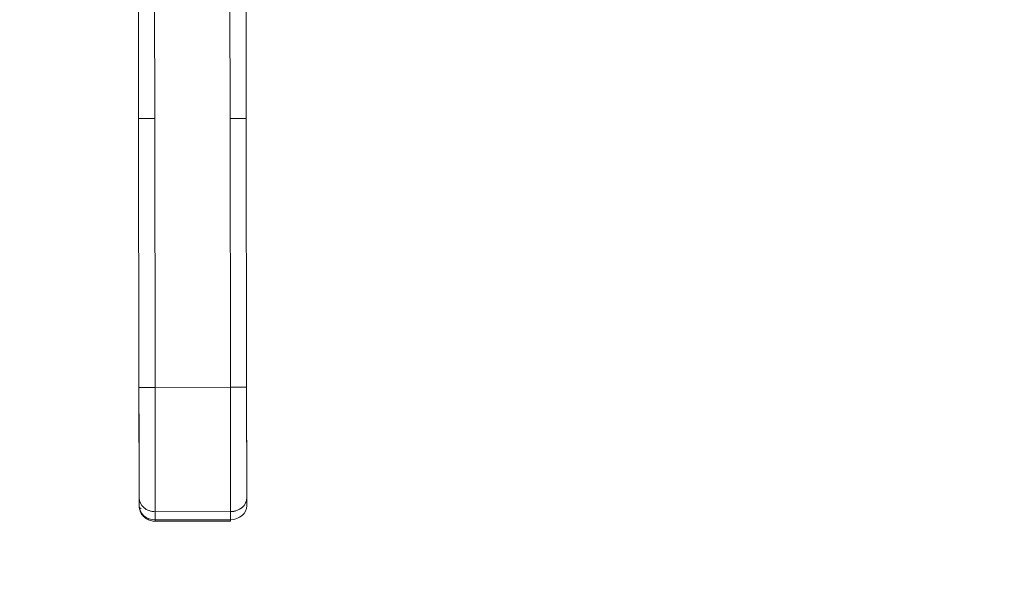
# Model space of a CAD drawing. Header units: inches. Extents: x 15 to 424, y 13 to 263.
# Tile 42 of 125: x 141.96 to 149.16, y 157.75 to 161.86. Entities that reach past the tile are written whole.
import ezdxf

# ---------------------------------------------------------------- set-up
doc = ezdxf.new("R2010")
doc.units = ezdxf.units.IN
doc.header["$LTSCALE"] = 26
doc.header["$MEASUREMENT"] = 0
for name, color, linetype, lineweight in [('Dimension (ANSI)', 7, 'Continuous', 5), ('Visible (ANSI)', 7, 'Continuous', 5), ('Visible Narrow (ANSI)', 7, 'Continuous', 5)]:
    doc.layers.add(name, color=color, linetype=linetype, lineweight=lineweight)
doc.styles.add('ROMANS', font='romans.shx')
doc.dimstyles.new('Default (ANSI)', dxfattribs={"dimscale": 26, "dimtxt": 0.08, "dimasz": 0.098425, "dimexe": 0.125, "dimexo": 0.0625, "dimgap": 0.031496, "dimtad": 0, "dimtih": 1, "dimtoh": 1, "dimrnd": 1e-08, "dimzin": 0, "dimdsep": 46, "dimtxsty": 'ROMANS', "dimcen": 0.09, "dimdle": 0.393701, "dimclrd": 256, "dimclre": 256, "dimclrt": 256, "dimadec": 0, "dimazin": 0, "dimtfac": 1.25, "dimtofl": 0, "dimtmove": 0, "dimatfit": 3, "dimfxl": 1, "dimtolj": 1, "dimtzin": 0, "dimlwd": -1, "dimlwe": -1, "dimarcsym": 0})

# ---------------------------------------------------------------- blocks, each defined once
blk = doc.blocks.new('*D44')
at = {"layer": 'Defpoints', "color": 0, "transparency": 16777216}
for p in [(143.5572, 164.4831), (170.1133, 135.3889), (182.8332, 135.3889)]:
    blk.add_point(p, dxfattribs=at)
at = {"layer": 'Dimension (ANSI)', "transparency": 16777216}
for p, q in [((145.1822, 164.4831), (186.0832, 164.4831)), ((182.8332, 161.924), (182.8332, 151.7949)), ((182.8332, 137.9479), (182.8332, 148.0771)), ((171.7383, 135.3889), (186.0832, 135.3889))]:
    blk.add_line(p, q, dxfattribs=at)
for points in [[(182.4067, 161.924), (183.2597, 161.924), (182.8332, 164.4831)], [(182.4067, 137.9479), (183.2597, 137.9479), (182.8332, 135.3889)]]:
    blk.add_solid(points, dxfattribs=at)
at = {"layer": 'Dimension (ANSI)', "transparency": 16777216, "insert": (178.7227, 150.976), "char_height": 2.08, "attachment_point": 1, "style": 'ROMANS'}
blk.add_mtext('\\A1;29.09', dxfattribs=at)
blk = doc.blocks.new('*D45')
at = {"layer": 'Defpoints', "color": 0, "transparency": 16777216}
for p in [(143.2261, 158.1982), (140.8431, 153.0971), (140.8431, 153.0971)]:
    blk.add_point(p, dxfattribs=at)
at = {"layer": 'Dimension (ANSI)', "transparency": 16777216}
for p, q in [((143.2261, 156.5732), (143.2261, 149.8471)), ((138.284, 153.0971), (135.725, 153.0971)), ((145.7851, 153.0971), (149.5826, 153.0971))]:
    blk.add_line(p, q, dxfattribs=at)
for points in [[(138.284, 153.5236), (138.284, 152.6706), (140.8431, 153.0971)], [(145.7851, 153.5236), (145.7851, 152.6706), (143.2261, 153.0971)]]:
    blk.add_solid(points, dxfattribs=at)
at = {"layer": 'Dimension (ANSI)', "transparency": 16777216, "insert": (150.4015, 154.1371), "char_height": 2.08, "attachment_point": 1, "style": 'ROMANS'}
blk.add_mtext('\\A1;2.38', dxfattribs=at)

msp = doc.modelspace()

# ---------------------------------------------------------------- linework, layer by layer
at = {"layer": 'Visible (ANSI)'}
for p, q in [((142.8286, 161.1357), (142.8275, 162.0617)), ((142.9456, 162.0619), (142.9468, 161.1358)), ((143.4979, 161.1365), (143.4968, 162.0626)), ((143.6149, 162.0628), (143.616, 161.1367)), ((142.8286, 161.1357), (142.9468, 161.1358)), ((142.9468, 161.1358), (142.8286, 161.1357)), ((142.8312, 159.1672), (142.8286, 161.1357)), ((142.8286, 161.1357), (142.8312, 159.1672)), ((142.9468, 161.1358), (142.9493, 159.1673)), ((142.9493, 159.1673), (142.9468, 161.1358)), ((143.4979, 161.1365), (143.616, 161.1367)), ((143.616, 161.1367), (143.4979, 161.1365)), ((143.4979, 161.1365), (143.5004, 159.168)), ((143.5004, 159.168), (143.4979, 161.1365)), ((143.616, 161.1367), (143.6186, 159.1682)), ((143.6186, 159.1682), (143.616, 161.1367)), ((142.8312, 159.1672), (142.9493, 159.1673)), ((142.9493, 159.1673), (142.8312, 159.1672)), ((142.8312, 159.1672), (142.8322, 158.3591)), ((143.5004, 159.168), (142.9493, 159.1673)), ((142.9493, 159.1673), (143.5004, 159.168)), ((142.9504, 158.2569), (142.9493, 159.1673)), ((142.9493, 159.1673), (142.9504, 158.2569)), ((143.5004, 159.168), (143.6186, 159.1682)), ((143.6186, 159.1682), (143.5004, 159.168)), ((143.5016, 158.2576), (143.5004, 159.168)), ((143.5004, 159.168), (143.5016, 158.2576)), ((143.6196, 158.3601), (143.6186, 159.1682)), ((142.9498, 158.7684), (142.9498, 158.7682)), ((142.8322, 158.3591), (142.8323, 158.3)), ((142.8323, 158.3), (142.8322, 158.3591)), ((143.6197, 158.301), (143.6196, 158.3601)), ((143.6196, 158.3601), (143.6197, 158.301)), ((143.5016, 158.2576), (142.9504, 158.2569)), ((142.9504, 158.2569), (143.5016, 158.2576)), ((142.9505, 158.1979), (142.9504, 158.2569)), ((142.9504, 158.2569), (142.9505, 158.1979)), ((143.5017, 158.1986), (143.5016, 158.2576)), ((143.5016, 158.2576), (143.5017, 158.1986)), ((142.9505, 158.1979), (143.5017, 158.1986)), ((143.5017, 158.1986), (142.9505, 158.1979)), ((142.9505, 158.1979), (142.9505, 158.1873)), ((142.9505, 158.1873), (143.5017, 158.188)), ((143.5017, 158.188), (143.5017, 158.1986))]:
    msp.add_line(p, q, dxfattribs=at)
msp.add_arc((142.9504, 158.2661), 0.0787, 270.07289, 270.07289, dxfattribs=at)
for centre, major_axis, ratio, start_param, end_param in [((142.9503, 158.3592), (-0.1181, -0.0002), 0.866025, 6.283184, 7.853982), ((142.9503, 158.3592), (-0.1181, -0.0002), 0.866025, 0, 1.570796), ((143.5015, 158.3599), (0.1181, 0.0002), 0.866025, 4.712389, 6.283186), ((143.5015, 158.3599), (0.1181, 0.0002), 0.866025, 4.712389, 6.283185), ((142.911, 158.3001), (-0.0787, -0.0001), 0.5, 0, 0.602544), ((142.9504, 158.3002), (-0.1181, -0.0002), 0.866025, 0, 1.570796), ((142.9504, 158.3002), (-0.1181, -0.0001), 0.866011, 0.00026, 1.570633), ((143.5015, 158.3009), (0.1181, 0.0002), 0.866025, 4.712389, 6.283185), ((142.9504, 158.2661), (0.0001, -0.0787), 0.00001, 0.000083, 0.523698)]:
    msp.add_ellipse(centre, major_axis=major_axis, ratio=ratio, start_param=start_param, end_param=end_param, dxfattribs=at)
for points, knots in [([(142.8312, 159.1672), (142.8312, 159.1126), (142.8313, 159.0589), (142.8314, 159.0056), (142.8314, 158.9523), (142.8315, 158.8994), (142.8316, 158.8482), (142.8316, 158.797), (142.8317, 158.7476), (142.8317, 158.7006), (142.8318, 158.6535), (142.8319, 158.6089), (142.8319, 158.5672), (142.832, 158.5255), (142.832, 158.4868), (142.8321, 158.452), (142.8321, 158.4172), (142.8321, 158.3863), (142.8322, 158.3591)], [0, 0, 0, 0, 0.166667, 0.166667, 0.166667, 0.333333, 0.333333, 0.333333, 0.5, 0.5, 0.5, 0.666667, 0.666667, 0.666667, 0.833333, 0.833333, 0.833333, 1, 1, 1, 1]), ([(143.6186, 159.1682), (143.6186, 159.1137), (143.6187, 159.06), (143.6188, 159.0067), (143.6188, 158.9534), (143.6189, 158.9005), (143.619, 158.8493), (143.619, 158.7981), (143.6191, 158.7487), (143.6191, 158.7017), (143.6192, 158.6546), (143.6193, 158.6099), (143.6193, 158.5682), (143.6194, 158.5265), (143.6194, 158.4878), (143.6195, 158.4531), (143.6195, 158.4183), (143.6195, 158.3874), (143.6196, 158.3601)], [0, 0, 0, 0, 0.166667, 0.166667, 0.166667, 0.333333, 0.333333, 0.333333, 0.5, 0.5, 0.5, 0.666667, 0.666667, 0.666667, 0.833333, 0.833333, 0.833333, 1, 1, 1, 1]), ([(142.9505, 158.1873), (142.9392, 158.1873), (142.928, 158.1888), (142.906, 158.195), (142.8954, 158.1996), (142.8755, 158.2121), (142.8662, 158.22), (142.8504, 158.2387), (142.8439, 158.2496), (142.8352, 158.2725), (142.8327, 158.2845), (142.8323, 158.2977), (142.8323, 158.2989), (142.8323, 158.3)], [1.569916, 1.569916, 1.569916, 1.569916, 1.883989, 1.883989, 2.198061, 2.198061, 2.512134, 2.512134, 2.823152, 2.823152, 3.112457, 3.112457, 3.140279, 3.140279, 3.140279, 3.140279])]:
    msp.add_open_spline(points, degree=3, knots=knots, dxfattribs=at)
msp.add_open_spline([(142.8323, 158.2996), (142.8323, 158.2998), (142.8323, 158.2999), (142.8323, 158.3)], degree=3, dxfattribs=at)
at = {"layer": 'Visible Narrow (ANSI)'}
msp.add_open_spline([(142.935, 158.1987), (142.935, 158.1987), (142.935, 158.1987), (142.935, 158.1987)], degree=3, dxfattribs=at)

# ---------------------------------------------------------------- dimensions: what is measured, and where the dimension line sits
at = {"layer": 'Dimension (ANSI)'}
dim = msp.add_linear_dim(base=(182.8332, 135.3889), p1=(143.5572, 164.4831), p2=(170.1133, 135.3889), angle=90, dimstyle='Default (ANSI)', override={"dimdec": 2, "dimtp": 0, "dimtm": 0, "dimtdec": 2, "dimatfit": 1}, dxfattribs=at)
dim.commit()
dim.dimension.update_dxf_attribs({"geometry": '*D44', "text_midpoint": (182.8332, 149.936), "dimtype": 160})
dim = msp.add_linear_dim(base=(140.8431, 153.0971), p1=(143.2261, 158.1982), p2=(140.8431, 153.0971), dimstyle='Default (ANSI)', override={"dimtih": 0, "dimtoh": 0, "dimdec": 2, "dimse2": 1, "dimtp": 0, "dimtm": 0, "dimtdec": 2, "dimatfit": 1}, dxfattribs=at)
dim.commit()
dim.dimension.update_dxf_attribs({"geometry": '*D45', "text_midpoint": (153.571, 153.0971), "dimtype": 160})

doc.saveas('drawing.dxf')
